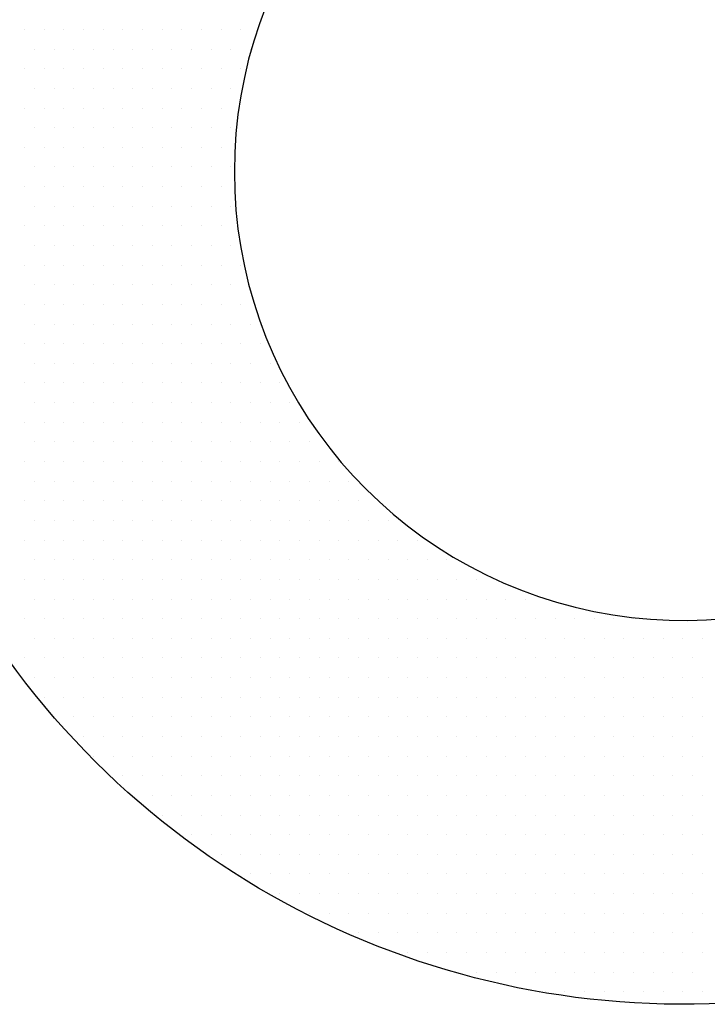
# Model space of a CAD drawing. Extents: x 4 to 74.2, y -80.9 to 9.5.
# Tile 26 of 50: x 20.484 to 20.714, y -14.999 to -14.67. Entities that reach past the tile are written whole.
import ezdxf

# ---------------------------------------------------------------- set-up
doc = ezdxf.new("R2010")
doc.units = 0
doc.header["$LTSCALE"] = 1.87
doc.header["$MEASUREMENT"] = 0
doc.layers.get('0').update_dxf_attribs({"linetype": 'CONTINUOUS'})
doc.layers.add('UNIT', color=7, linetype='CONTINUOUS')

# ---------------------------------------------------------------- blocks, each defined once
blk = doc.blocks.new('*X1')
at = {"color": 0}
for p, q in [((7.95937, 1.14375), (7.95937, 1.14375)), ((7.96875, 1.14375), (7.96875, 1.14375)), ((7.97813, 1.14375), (7.97813, 1.14375)), ((7.9875, 1.14375), (7.9875, 1.14375)), ((7.99688, 1.14375), (7.99688, 1.14375)), ((8.00625, 1.14375), (8.00625, 1.14375)), ((8.01562, 1.14375), (8.01562, 1.14375)), ((8.025, 1.14375), (8.025, 1.14375)), ((8.03438, 1.14375), (8.03438, 1.14375)), ((8.04375, 1.14375), (8.04375, 1.14375)), ((8.05312, 1.14375), (8.05312, 1.14375)), ((8.0625, 1.14375), (8.0625, 1.14375)), ((7.96406, 1.13437), (7.96406, 1.13437)), ((7.97344, 1.13437), (7.97344, 1.13437)), ((7.98281, 1.13437), (7.98281, 1.13437)), ((7.99219, 1.13437), (7.99219, 1.13437)), ((8.00156, 1.13437), (8.00156, 1.13437)), ((8.01094, 1.13437), (8.01094, 1.13437)), ((8.02031, 1.13437), (8.02031, 1.13437)), ((8.02969, 1.13437), (8.02969, 1.13437)), ((8.03906, 1.13437), (8.03906, 1.13437)), ((8.04844, 1.13437), (8.04844, 1.13437)), ((8.05781, 1.13437), (8.05781, 1.13437)), ((8.06719, 1.13437), (8.06719, 1.13437)), ((7.95937, 1.125), (7.95937, 1.125)), ((7.96875, 1.125), (7.96875, 1.125)), ((7.97813, 1.125), (7.97813, 1.125)), ((7.9875, 1.125), (7.9875, 1.125)), ((7.99688, 1.125), (7.99688, 1.125)), ((8.00625, 1.125), (8.00625, 1.125)), ((8.01562, 1.125), (8.01562, 1.125)), ((8.025, 1.125), (8.025, 1.125)), ((8.03438, 1.125), (8.03438, 1.125)), ((8.04375, 1.125), (8.04375, 1.125)), ((8.05312, 1.125), (8.05312, 1.125)), ((8.0625, 1.125), (8.0625, 1.125)), ((7.96406, 1.11562), (7.96406, 1.11562)), ((7.97344, 1.11562), (7.97344, 1.11562)), ((7.98281, 1.11562), (7.98281, 1.11562)), ((7.99219, 1.11562), (7.99219, 1.11562)), ((8.00156, 1.11562), (8.00156, 1.11562)), ((8.01094, 1.11562), (8.01094, 1.11562)), ((8.02031, 1.11562), (8.02031, 1.11562)), ((8.02969, 1.11562), (8.02969, 1.11562)), ((8.03906, 1.11562), (8.03906, 1.11562)), ((8.04844, 1.11562), (8.04844, 1.11562)), ((8.05781, 1.11562), (8.05781, 1.11562)), ((7.95937, 1.10625), (7.95937, 1.10625)), ((7.96875, 1.10625), (7.96875, 1.10625)), ((7.97813, 1.10625), (7.97813, 1.10625)), ((7.9875, 1.10625), (7.9875, 1.10625)), ((7.99688, 1.10625), (7.99688, 1.10625)), ((8.00625, 1.10625), (8.00625, 1.10625)), ((8.01562, 1.10625), (8.01562, 1.10625)), ((8.025, 1.10625), (8.025, 1.10625)), ((8.03438, 1.10625), (8.03438, 1.10625)), ((8.04375, 1.10625), (8.04375, 1.10625)), ((8.05312, 1.10625), (8.05312, 1.10625)), ((7.96406, 1.09688), (7.96406, 1.09688)), ((7.97344, 1.09688), (7.97344, 1.09688)), ((7.98281, 1.09688), (7.98281, 1.09688)), ((7.99219, 1.09688), (7.99219, 1.09688)), ((8.00156, 1.09688), (8.00156, 1.09688)), ((8.01094, 1.09688), (8.01094, 1.09688)), ((8.02031, 1.09688), (8.02031, 1.09688)), ((8.02969, 1.09688), (8.02969, 1.09688)), ((8.03906, 1.09688), (8.03906, 1.09688)), ((8.04844, 1.09688), (8.04844, 1.09688)), ((8.05781, 1.09688), (8.05781, 1.09688)), ((7.95937, 1.0875), (7.95937, 1.0875)), ((7.96875, 1.0875), (7.96875, 1.0875)), ((7.97813, 1.0875), (7.97813, 1.0875)), ((7.9875, 1.0875), (7.9875, 1.0875)), ((7.99688, 1.0875), (7.99688, 1.0875)), ((8.00625, 1.0875), (8.00625, 1.0875)), ((8.01562, 1.0875), (8.01562, 1.0875)), ((8.025, 1.0875), (8.025, 1.0875)), ((8.03438, 1.0875), (8.03438, 1.0875)), ((8.04375, 1.0875), (8.04375, 1.0875)), ((8.05312, 1.0875), (8.05312, 1.0875)), ((7.96406, 1.07812), (7.96406, 1.07812)), ((7.97344, 1.07812), (7.97344, 1.07812)), ((7.98281, 1.07812), (7.98281, 1.07812)), ((7.99219, 1.07812), (7.99219, 1.07812)), ((8.00156, 1.07812), (8.00156, 1.07812)), ((8.01094, 1.07812), (8.01094, 1.07812)), ((8.02031, 1.07812), (8.02031, 1.07812)), ((8.02969, 1.07812), (8.02969, 1.07812)), ((8.03906, 1.07812), (8.03906, 1.07812)), ((8.04844, 1.07812), (8.04844, 1.07812)), ((8.05781, 1.07812), (8.05781, 1.07812)), ((7.95937, 1.06875), (7.95937, 1.06875)), ((7.96875, 1.06875), (7.96875, 1.06875)), ((7.97813, 1.06875), (7.97813, 1.06875)), ((7.9875, 1.06875), (7.9875, 1.06875)), ((7.99688, 1.06875), (7.99688, 1.06875)), ((8.00625, 1.06875), (8.00625, 1.06875)), ((8.01562, 1.06875), (8.01562, 1.06875)), ((8.025, 1.06875), (8.025, 1.06875)), ((8.03438, 1.06875), (8.03438, 1.06875)), ((8.04375, 1.06875), (8.04375, 1.06875)), ((8.05312, 1.06875), (8.05312, 1.06875)), ((7.96406, 1.05937), (7.96406, 1.05937)), ((7.97344, 1.05937), (7.97344, 1.05937)), ((7.98281, 1.05937), (7.98281, 1.05937)), ((7.99219, 1.05937), (7.99219, 1.05937)), ((8.00156, 1.05937), (8.00156, 1.05937)), ((8.01094, 1.05937), (8.01094, 1.05937)), ((8.02031, 1.05937), (8.02031, 1.05937)), ((8.02969, 1.05937), (8.02969, 1.05937)), ((8.03906, 1.05937), (8.03906, 1.05937)), ((8.04844, 1.05937), (8.04844, 1.05937)), ((8.05781, 1.05937), (8.05781, 1.05937)), ((7.95937, 1.05), (7.95937, 1.05)), ((7.96875, 1.05), (7.96875, 1.05)), ((7.97813, 1.05), (7.97813, 1.05)), ((7.9875, 1.05), (7.9875, 1.05)), ((7.99688, 1.05), (7.99688, 1.05)), ((8.00625, 1.05), (8.00625, 1.05)), ((8.01562, 1.05), (8.01562, 1.05)), ((8.025, 1.05), (8.025, 1.05)), ((8.03438, 1.05), (8.03438, 1.05)), ((8.04375, 1.05), (8.04375, 1.05)), ((8.05312, 1.05), (8.05312, 1.05)), ((7.96406, 1.04062), (7.96406, 1.04062)), ((7.97344, 1.04062), (7.97344, 1.04062)), ((7.98281, 1.04062), (7.98281, 1.04062)), ((7.99219, 1.04062), (7.99219, 1.04062)), ((8.00156, 1.04062), (8.00156, 1.04062)), ((8.01094, 1.04062), (8.01094, 1.04062)), ((8.02031, 1.04062), (8.02031, 1.04062)), ((8.02969, 1.04062), (8.02969, 1.04062)), ((8.03906, 1.04062), (8.03906, 1.04062)), ((8.04844, 1.04062), (8.04844, 1.04062)), ((8.05781, 1.04062), (8.05781, 1.04062)), ((7.95937, 1.03125), (7.95937, 1.03125)), ((7.96875, 1.03125), (7.96875, 1.03125)), ((7.97813, 1.03125), (7.97813, 1.03125)), ((7.9875, 1.03125), (7.9875, 1.03125)), ((7.99688, 1.03125), (7.99688, 1.03125)), ((8.00625, 1.03125), (8.00625, 1.03125)), ((8.01562, 1.03125), (8.01562, 1.03125)), ((8.025, 1.03125), (8.025, 1.03125)), ((8.03438, 1.03125), (8.03438, 1.03125)), ((8.04375, 1.03125), (8.04375, 1.03125)), ((8.05312, 1.03125), (8.05312, 1.03125)), ((8.0625, 1.03125), (8.0625, 1.03125)), ((7.96406, 1.02187), (7.96406, 1.02187)), ((7.97344, 1.02187), (7.97344, 1.02187)), ((7.98281, 1.02187), (7.98281, 1.02187)), ((7.99219, 1.02187), (7.99219, 1.02187)), ((8.00156, 1.02187), (8.00156, 1.02187)), ((8.01094, 1.02187), (8.01094, 1.02187)), ((8.02031, 1.02187), (8.02031, 1.02187)), ((8.02969, 1.02187), (8.02969, 1.02187)), ((8.03906, 1.02187), (8.03906, 1.02187)), ((8.04844, 1.02187), (8.04844, 1.02187)), ((8.05781, 1.02187), (8.05781, 1.02187)), ((7.95937, 1.0125), (7.95937, 1.0125)), ((7.96875, 1.0125), (7.96875, 1.0125)), ((7.97813, 1.0125), (7.97813, 1.0125)), ((7.9875, 1.0125), (7.9875, 1.0125)), ((7.99688, 1.0125), (7.99688, 1.0125)), ((8.00625, 1.0125), (8.00625, 1.0125)), ((8.01562, 1.0125), (8.01562, 1.0125)), ((8.025, 1.0125), (8.025, 1.0125)), ((8.03438, 1.0125), (8.03438, 1.0125)), ((8.04375, 1.0125), (8.04375, 1.0125)), ((8.05312, 1.0125), (8.05312, 1.0125)), ((8.0625, 1.0125), (8.0625, 1.0125)), ((7.96406, 1.00313), (7.96406, 1.00313)), ((7.97344, 1.00313), (7.97344, 1.00313)), ((7.98281, 1.00313), (7.98281, 1.00313)), ((7.99219, 1.00313), (7.99219, 1.00313)), ((8.00156, 1.00313), (8.00156, 1.00313)), ((8.01094, 1.00313), (8.01094, 1.00313)), ((8.02031, 1.00313), (8.02031, 1.00313)), ((8.02969, 1.00313), (8.02969, 1.00313)), ((8.03906, 1.00313), (8.03906, 1.00313)), ((8.04844, 1.00313), (8.04844, 1.00313)), ((8.05781, 1.00313), (8.05781, 1.00313)), ((8.06719, 1.00313), (8.06719, 1.00313)), ((7.95937, 0.99375), (7.95937, 0.99375)), ((7.96875, 0.99375), (7.96875, 0.99375)), ((7.97813, 0.99375), (7.97813, 0.99375)), ((7.9875, 0.99375), (7.9875, 0.99375)), ((7.99688, 0.99375), (7.99688, 0.99375)), ((8.00625, 0.99375), (8.00625, 0.99375)), ((8.01562, 0.99375), (8.01562, 0.99375)), ((8.025, 0.99375), (8.025, 0.99375)), ((8.03438, 0.99375), (8.03438, 0.99375)), ((8.04375, 0.99375), (8.04375, 0.99375)), ((8.05312, 0.99375), (8.05312, 0.99375)), ((8.0625, 0.99375), (8.0625, 0.99375)), ((8.07188, 0.99375), (8.07188, 0.99375)), ((7.96406, 0.98438), (7.96406, 0.98438)), ((7.97344, 0.98438), (7.97344, 0.98438)), ((7.98281, 0.98438), (7.98281, 0.98438)), ((7.99219, 0.98438), (7.99219, 0.98438)), ((8.00156, 0.98438), (8.00156, 0.98438)), ((8.01094, 0.98438), (8.01094, 0.98438)), ((8.02031, 0.98438), (8.02031, 0.98438)), ((8.02969, 0.98438), (8.02969, 0.98438)), ((8.03906, 0.98438), (8.03906, 0.98438)), ((8.04844, 0.98438), (8.04844, 0.98438)), ((8.05781, 0.98438), (8.05781, 0.98438)), ((8.06719, 0.98438), (8.06719, 0.98438)), ((8.07656, 0.98438), (8.07656, 0.98438)), ((7.95937, 0.975), (7.95937, 0.975)), ((7.96875, 0.975), (7.96875, 0.975)), ((7.97813, 0.975), (7.97813, 0.975)), ((7.9875, 0.975), (7.9875, 0.975)), ((7.99688, 0.975), (7.99688, 0.975)), ((8.00625, 0.975), (8.00625, 0.975)), ((8.01562, 0.975), (8.01562, 0.975)), ((8.025, 0.975), (8.025, 0.975)), ((8.03438, 0.975), (8.03438, 0.975)), ((8.04375, 0.975), (8.04375, 0.975)), ((8.05312, 0.975), (8.05312, 0.975)), ((8.0625, 0.975), (8.0625, 0.975)), ((8.07188, 0.975), (8.07188, 0.975)), ((8.08125, 0.975), (8.08125, 0.975)), ((7.96406, 0.96562), (7.96406, 0.96562)), ((7.97344, 0.96562), (7.97344, 0.96562)), ((7.98281, 0.96562), (7.98281, 0.96562)), ((7.99219, 0.96562), (7.99219, 0.96562)), ((8.00156, 0.96562), (8.00156, 0.96562)), ((8.01094, 0.96562), (8.01094, 0.96562)), ((8.02031, 0.96562), (8.02031, 0.96562)), ((8.02969, 0.96562), (8.02969, 0.96562)), ((8.03906, 0.96562), (8.03906, 0.96562)), ((8.04844, 0.96562), (8.04844, 0.96562)), ((8.05781, 0.96562), (8.05781, 0.96562)), ((8.06719, 0.96562), (8.06719, 0.96562)), ((8.07656, 0.96562), (8.07656, 0.96562)), ((8.08594, 0.96562), (8.08594, 0.96562)), ((7.95937, 0.95625), (7.95937, 0.95625)), ((7.96875, 0.95625), (7.96875, 0.95625)), ((7.97813, 0.95625), (7.97813, 0.95625)), ((7.9875, 0.95625), (7.9875, 0.95625)), ((7.99688, 0.95625), (7.99688, 0.95625)), ((8.00625, 0.95625), (8.00625, 0.95625)), ((8.01562, 0.95625), (8.01562, 0.95625)), ((8.025, 0.95625), (8.025, 0.95625)), ((8.03438, 0.95625), (8.03438, 0.95625)), ((8.04375, 0.95625), (8.04375, 0.95625)), ((8.05312, 0.95625), (8.05312, 0.95625)), ((8.0625, 0.95625), (8.0625, 0.95625)), ((8.07188, 0.95625), (8.07188, 0.95625)), ((8.08125, 0.95625), (8.08125, 0.95625)), ((8.09062, 0.95625), (8.09062, 0.95625)), ((7.96406, 0.94688), (7.96406, 0.94688)), ((7.97344, 0.94688), (7.97344, 0.94688)), ((7.98281, 0.94688), (7.98281, 0.94688)), ((7.99219, 0.94688), (7.99219, 0.94688)), ((8.00156, 0.94688), (8.00156, 0.94688)), ((8.01094, 0.94688), (8.01094, 0.94688)), ((8.02031, 0.94688), (8.02031, 0.94688)), ((8.02969, 0.94688), (8.02969, 0.94688)), ((8.03906, 0.94688), (8.03906, 0.94688)), ((8.04844, 0.94688), (8.04844, 0.94688)), ((8.05781, 0.94688), (8.05781, 0.94688)), ((8.06719, 0.94688), (8.06719, 0.94688)), ((8.07656, 0.94688), (8.07656, 0.94688)), ((8.08594, 0.94688), (8.08594, 0.94688)), ((8.09531, 0.94688), (8.09531, 0.94688)), ((7.95937, 0.9375), (7.95937, 0.9375)), ((7.96875, 0.9375), (7.96875, 0.9375)), ((7.97813, 0.9375), (7.97813, 0.9375)), ((7.9875, 0.9375), (7.9875, 0.9375)), ((7.99688, 0.9375), (7.99688, 0.9375)), ((8.00625, 0.9375), (8.00625, 0.9375)), ((8.01562, 0.9375), (8.01562, 0.9375)), ((8.025, 0.9375), (8.025, 0.9375)), ((8.03438, 0.9375), (8.03438, 0.9375)), ((8.04375, 0.9375), (8.04375, 0.9375)), ((8.05312, 0.9375), (8.05312, 0.9375)), ((8.0625, 0.9375), (8.0625, 0.9375)), ((8.07188, 0.9375), (8.07188, 0.9375)), ((8.08125, 0.9375), (8.08125, 0.9375)), ((8.09062, 0.9375), (8.09062, 0.9375)), ((8.1, 0.9375), (8.1, 0.9375)), ((8.10938, 0.9375), (8.10938, 0.9375)), ((7.96406, 0.92812), (7.96406, 0.92812)), ((7.97344, 0.92812), (7.97344, 0.92812)), ((7.98281, 0.92812), (7.98281, 0.92812)), ((7.99219, 0.92812), (7.99219, 0.92812)), ((8.00156, 0.92812), (8.00156, 0.92812)), ((8.01094, 0.92812), (8.01094, 0.92812)), ((8.02031, 0.92812), (8.02031, 0.92812)), ((8.02969, 0.92812), (8.02969, 0.92812)), ((8.03906, 0.92812), (8.03906, 0.92812)), ((8.04844, 0.92812), (8.04844, 0.92812)), ((8.05781, 0.92812), (8.05781, 0.92812)), ((8.06719, 0.92812), (8.06719, 0.92812)), ((8.07656, 0.92812), (8.07656, 0.92812)), ((8.08594, 0.92812), (8.08594, 0.92812)), ((8.09531, 0.92812), (8.09531, 0.92812)), ((8.10469, 0.92812), (8.10469, 0.92812)), ((8.11406, 0.92812), (8.11406, 0.92812)), ((7.95937, 0.91875), (7.95937, 0.91875)), ((7.96875, 0.91875), (7.96875, 0.91875)), ((7.97813, 0.91875), (7.97813, 0.91875)), ((7.9875, 0.91875), (7.9875, 0.91875)), ((7.99688, 0.91875), (7.99688, 0.91875)), ((8.00625, 0.91875), (8.00625, 0.91875)), ((8.01562, 0.91875), (8.01562, 0.91875)), ((8.025, 0.91875), (8.025, 0.91875)), ((8.03438, 0.91875), (8.03438, 0.91875)), ((8.04375, 0.91875), (8.04375, 0.91875)), ((8.05312, 0.91875), (8.05312, 0.91875)), ((8.0625, 0.91875), (8.0625, 0.91875)), ((8.07188, 0.91875), (8.07188, 0.91875)), ((8.08125, 0.91875), (8.08125, 0.91875)), ((8.09062, 0.91875), (8.09062, 0.91875)), ((8.1, 0.91875), (8.1, 0.91875)), ((8.10938, 0.91875), (8.10938, 0.91875)), ((8.11875, 0.91875), (8.11875, 0.91875)), ((7.96406, 0.90938), (7.96406, 0.90938)), ((7.97344, 0.90938), (7.97344, 0.90938)), ((7.98281, 0.90938), (7.98281, 0.90938)), ((7.99219, 0.90938), (7.99219, 0.90938)), ((8.00156, 0.90938), (8.00156, 0.90938)), ((8.01094, 0.90938), (8.01094, 0.90938)), ((8.02031, 0.90938), (8.02031, 0.90938)), ((8.02969, 0.90938), (8.02969, 0.90938)), ((8.03906, 0.90938), (8.03906, 0.90938)), ((8.04844, 0.90938), (8.04844, 0.90938)), ((8.05781, 0.90938), (8.05781, 0.90938)), ((8.06719, 0.90938), (8.06719, 0.90938)), ((8.07656, 0.90938), (8.07656, 0.90938)), ((8.08594, 0.90938), (8.08594, 0.90938)), ((8.09531, 0.90938), (8.09531, 0.90938)), ((8.10469, 0.90938), (8.10469, 0.90938)), ((8.11406, 0.90938), (8.11406, 0.90938)), ((8.12344, 0.90938), (8.12344, 0.90938)), ((8.13281, 0.90938), (8.13281, 0.90938)), ((7.95937, 0.9), (7.95937, 0.9)), ((7.96875, 0.9), (7.96875, 0.9)), ((7.97813, 0.9), (7.97813, 0.9)), ((7.9875, 0.9), (7.9875, 0.9)), ((7.99688, 0.9), (7.99688, 0.9)), ((8.00625, 0.9), (8.00625, 0.9)), ((8.01562, 0.9), (8.01562, 0.9)), ((8.025, 0.9), (8.025, 0.9)), ((8.03438, 0.9), (8.03438, 0.9)), ((8.04375, 0.9), (8.04375, 0.9)), ((8.05312, 0.9), (8.05312, 0.9)), ((8.0625, 0.9), (8.0625, 0.9)), ((8.07188, 0.9), (8.07188, 0.9)), ((8.08125, 0.9), (8.08125, 0.9)), ((8.09062, 0.9), (8.09062, 0.9)), ((8.1, 0.9), (8.1, 0.9)), ((8.10938, 0.9), (8.10938, 0.9)), ((8.11875, 0.9), (8.11875, 0.9)), ((8.12813, 0.9), (8.12813, 0.9)), ((8.1375, 0.9), (8.1375, 0.9)), ((8.14688, 0.9), (8.14688, 0.9)), ((7.96406, 0.89062), (7.96406, 0.89062)), ((7.97344, 0.89062), (7.97344, 0.89062)), ((7.98281, 0.89062), (7.98281, 0.89062)), ((7.99219, 0.89062), (7.99219, 0.89062)), ((8.00156, 0.89062), (8.00156, 0.89062)), ((8.01094, 0.89062), (8.01094, 0.89062)), ((8.02031, 0.89062), (8.02031, 0.89062)), ((8.02969, 0.89062), (8.02969, 0.89062)), ((8.03906, 0.89062), (8.03906, 0.89062)), ((8.04844, 0.89062), (8.04844, 0.89062)), ((8.05781, 0.89062), (8.05781, 0.89062)), ((8.06719, 0.89062), (8.06719, 0.89062)), ((8.07656, 0.89062), (8.07656, 0.89062)), ((8.08594, 0.89062), (8.08594, 0.89062)), ((8.09531, 0.89062), (8.09531, 0.89062)), ((8.10469, 0.89062), (8.10469, 0.89062)), ((8.11406, 0.89062), (8.11406, 0.89062)), ((8.12344, 0.89062), (8.12344, 0.89062)), ((8.13281, 0.89062), (8.13281, 0.89062)), ((8.14219, 0.89062), (8.14219, 0.89062)), ((8.15156, 0.89062), (8.15156, 0.89062)), ((8.16094, 0.89062), (8.16094, 0.89062)), ((7.95937, 0.88125), (7.95937, 0.88125)), ((7.96875, 0.88125), (7.96875, 0.88125)), ((7.97813, 0.88125), (7.97813, 0.88125)), ((7.9875, 0.88125), (7.9875, 0.88125)), ((7.99688, 0.88125), (7.99688, 0.88125)), ((8.00625, 0.88125), (8.00625, 0.88125)), ((8.01562, 0.88125), (8.01562, 0.88125)), ((8.025, 0.88125), (8.025, 0.88125)), ((8.03438, 0.88125), (8.03438, 0.88125)), ((8.04375, 0.88125), (8.04375, 0.88125)), ((8.05312, 0.88125), (8.05312, 0.88125)), ((8.0625, 0.88125), (8.0625, 0.88125)), ((8.07188, 0.88125), (8.07188, 0.88125)), ((8.08125, 0.88125), (8.08125, 0.88125)), ((8.09062, 0.88125), (8.09062, 0.88125)), ((8.1, 0.88125), (8.1, 0.88125)), ((8.10938, 0.88125), (8.10938, 0.88125)), ((8.11875, 0.88125), (8.11875, 0.88125)), ((8.12813, 0.88125), (8.12813, 0.88125)), ((8.1375, 0.88125), (8.1375, 0.88125)), ((8.14688, 0.88125), (8.14688, 0.88125)), ((8.15625, 0.88125), (8.15625, 0.88125)), ((8.16562, 0.88125), (8.16562, 0.88125)), ((8.175, 0.88125), (8.175, 0.88125)), ((7.96406, 0.87187), (7.96406, 0.87187)), ((7.97344, 0.87187), (7.97344, 0.87187)), ((7.98281, 0.87187), (7.98281, 0.87187)), ((7.99219, 0.87187), (7.99219, 0.87187)), ((8.00156, 0.87187), (8.00156, 0.87187)), ((8.01094, 0.87187), (8.01094, 0.87187)), ((8.02031, 0.87187), (8.02031, 0.87187)), ((8.02969, 0.87187), (8.02969, 0.87187)), ((8.03906, 0.87187), (8.03906, 0.87187)), ((8.04844, 0.87187), (8.04844, 0.87187)), ((8.05781, 0.87187), (8.05781, 0.87187)), ((8.06719, 0.87187), (8.06719, 0.87187)), ((8.07656, 0.87187), (8.07656, 0.87187)), ((8.08594, 0.87187), (8.08594, 0.87187)), ((8.09531, 0.87187), (8.09531, 0.87187)), ((8.10469, 0.87187), (8.10469, 0.87187)), ((8.11406, 0.87187), (8.11406, 0.87187)), ((8.12344, 0.87187), (8.12344, 0.87187)), ((8.13281, 0.87187), (8.13281, 0.87187)), ((8.14219, 0.87187), (8.14219, 0.87187)), ((8.15156, 0.87187), (8.15156, 0.87187)), ((8.16094, 0.87187), (8.16094, 0.87187)), ((8.17031, 0.87187), (8.17031, 0.87187)), ((8.17969, 0.87187), (8.17969, 0.87187)), ((8.18906, 0.87187), (8.18906, 0.87187)), ((8.19844, 0.87187), (8.19844, 0.87187)), ((8.20781, 0.87187), (8.20781, 0.87187)), ((7.95937, 0.8625), (7.95937, 0.8625)), ((7.96875, 0.8625), (7.96875, 0.8625)), ((7.97813, 0.8625), (7.97813, 0.8625)), ((7.9875, 0.8625), (7.9875, 0.8625)), ((7.99688, 0.8625), (7.99688, 0.8625)), ((8.00625, 0.8625), (8.00625, 0.8625)), ((8.01562, 0.8625), (8.01562, 0.8625)), ((8.025, 0.8625), (8.025, 0.8625)), ((8.03438, 0.8625), (8.03438, 0.8625)), ((8.04375, 0.8625), (8.04375, 0.8625)), ((8.05312, 0.8625), (8.05312, 0.8625)), ((8.0625, 0.8625), (8.0625, 0.8625)), ((8.07188, 0.8625), (8.07188, 0.8625)), ((8.08125, 0.8625), (8.08125, 0.8625)), ((8.09062, 0.8625), (8.09062, 0.8625)), ((8.1, 0.8625), (8.1, 0.8625)), ((8.10938, 0.8625), (8.10938, 0.8625)), ((8.11875, 0.8625), (8.11875, 0.8625)), ((8.12813, 0.8625), (8.12813, 0.8625)), ((8.1375, 0.8625), (8.1375, 0.8625)), ((8.14688, 0.8625), (8.14688, 0.8625)), ((8.15625, 0.8625), (8.15625, 0.8625)), ((8.16562, 0.8625), (8.16562, 0.8625)), ((8.175, 0.8625), (8.175, 0.8625)), ((8.18437, 0.8625), (8.18437, 0.8625)), ((8.19375, 0.8625), (8.19375, 0.8625)), ((8.20312, 0.8625), (8.20312, 0.8625)), ((8.2125, 0.8625), (8.2125, 0.8625)), ((8.22188, 0.8625), (8.22188, 0.8625)), ((8.23125, 0.8625), (8.23125, 0.8625)), ((8.24063, 0.8625), (8.24063, 0.8625)), ((8.25, 0.8625), (8.25, 0.8625)), ((7.96406, 0.85313), (7.96406, 0.85313)), ((7.97344, 0.85313), (7.97344, 0.85313)), ((7.98281, 0.85313), (7.98281, 0.85313)), ((7.99219, 0.85313), (7.99219, 0.85313)), ((8.00156, 0.85313), (8.00156, 0.85313)), ((8.01094, 0.85313), (8.01094, 0.85313)), ((8.02031, 0.85313), (8.02031, 0.85313)), ((8.02969, 0.85313), (8.02969, 0.85313)), ((8.03906, 0.85313), (8.03906, 0.85313)), ((8.04844, 0.85313), (8.04844, 0.85313)), ((8.05781, 0.85313), (8.05781, 0.85313)), ((8.06719, 0.85313), (8.06719, 0.85313)), ((8.07656, 0.85313), (8.07656, 0.85313)), ((8.08594, 0.85313), (8.08594, 0.85313)), ((8.09531, 0.85313), (8.09531, 0.85313)), ((8.10469, 0.85313), (8.10469, 0.85313)), ((8.11406, 0.85313), (8.11406, 0.85313)), ((8.12344, 0.85313), (8.12344, 0.85313)), ((8.13281, 0.85313), (8.13281, 0.85313)), ((8.14219, 0.85313), (8.14219, 0.85313)), ((8.15156, 0.85313), (8.15156, 0.85313)), ((8.16094, 0.85313), (8.16094, 0.85313)), ((8.17031, 0.85313), (8.17031, 0.85313)), ((8.17969, 0.85313), (8.17969, 0.85313)), ((8.18906, 0.85313), (8.18906, 0.85313)), ((8.19844, 0.85313), (8.19844, 0.85313)), ((8.20781, 0.85313), (8.20781, 0.85313)), ((8.21719, 0.85313), (8.21719, 0.85313)), ((8.22656, 0.85313), (8.22656, 0.85313)), ((8.23594, 0.85313), (8.23594, 0.85313)), ((8.24531, 0.85313), (8.24531, 0.85313)), ((8.25469, 0.85313), (8.25469, 0.85313)), ((8.26406, 0.85313), (8.26406, 0.85313)), ((8.27344, 0.85313), (8.27344, 0.85313)), ((8.28281, 0.85313), (8.28281, 0.85313)), ((7.95937, 0.84375), (7.95937, 0.84375)), ((7.96875, 0.84375), (7.96875, 0.84375)), ((7.97813, 0.84375), (7.97813, 0.84375)), ((7.9875, 0.84375), (7.9875, 0.84375)), ((7.99688, 0.84375), (7.99688, 0.84375)), ((8.00625, 0.84375), (8.00625, 0.84375)), ((8.01562, 0.84375), (8.01562, 0.84375)), ((8.025, 0.84375), (8.025, 0.84375)), ((8.03438, 0.84375), (8.03438, 0.84375)), ((8.04375, 0.84375), (8.04375, 0.84375)), ((8.05312, 0.84375), (8.05312, 0.84375)), ((8.0625, 0.84375), (8.0625, 0.84375)), ((8.07188, 0.84375), (8.07188, 0.84375)), ((8.08125, 0.84375), (8.08125, 0.84375)), ((8.09062, 0.84375), (8.09062, 0.84375)), ((8.1, 0.84375), (8.1, 0.84375)), ((8.10938, 0.84375), (8.10938, 0.84375)), ((8.11875, 0.84375), (8.11875, 0.84375)), ((8.12813, 0.84375), (8.12813, 0.84375)), ((8.1375, 0.84375), (8.1375, 0.84375)), ((8.14688, 0.84375), (8.14688, 0.84375)), ((8.15625, 0.84375), (8.15625, 0.84375)), ((8.16562, 0.84375), (8.16562, 0.84375)), ((8.175, 0.84375), (8.175, 0.84375)), ((8.18437, 0.84375), (8.18437, 0.84375)), ((8.19375, 0.84375), (8.19375, 0.84375)), ((8.20312, 0.84375), (8.20312, 0.84375)), ((8.2125, 0.84375), (8.2125, 0.84375)), ((8.22188, 0.84375), (8.22188, 0.84375)), ((8.23125, 0.84375), (8.23125, 0.84375)), ((8.24063, 0.84375), (8.24063, 0.84375)), ((8.25, 0.84375), (8.25, 0.84375)), ((8.25938, 0.84375), (8.25938, 0.84375)), ((8.26875, 0.84375), (8.26875, 0.84375)), ((8.27813, 0.84375), (8.27813, 0.84375)), ((7.96406, 0.83437), (7.96406, 0.83437)), ((7.97344, 0.83437), (7.97344, 0.83437)), ((7.98281, 0.83437), (7.98281, 0.83437)), ((7.99219, 0.83437), (7.99219, 0.83437)), ((8.00156, 0.83437), (8.00156, 0.83437)), ((8.01094, 0.83437), (8.01094, 0.83437)), ((8.02031, 0.83437), (8.02031, 0.83437)), ((8.02969, 0.83437), (8.02969, 0.83437)), ((8.03906, 0.83437), (8.03906, 0.83437)), ((8.04844, 0.83437), (8.04844, 0.83437)), ((8.05781, 0.83437), (8.05781, 0.83437)), ((8.06719, 0.83437), (8.06719, 0.83437)), ((8.07656, 0.83437), (8.07656, 0.83437)), ((8.08594, 0.83437), (8.08594, 0.83437)), ((8.09531, 0.83437), (8.09531, 0.83437)), ((8.10469, 0.83437), (8.10469, 0.83437)), ((8.11406, 0.83437), (8.11406, 0.83437)), ((8.12344, 0.83437), (8.12344, 0.83437)), ((8.13281, 0.83437), (8.13281, 0.83437)), ((8.14219, 0.83437), (8.14219, 0.83437)), ((8.15156, 0.83437), (8.15156, 0.83437)), ((8.16094, 0.83437), (8.16094, 0.83437)), ((8.17031, 0.83437), (8.17031, 0.83437)), ((8.17969, 0.83437), (8.17969, 0.83437)), ((8.18906, 0.83437), (8.18906, 0.83437)), ((8.19844, 0.83437), (8.19844, 0.83437)), ((8.20781, 0.83437), (8.20781, 0.83437)), ((8.21719, 0.83437), (8.21719, 0.83437)), ((8.22656, 0.83437), (8.22656, 0.83437)), ((8.23594, 0.83437), (8.23594, 0.83437)), ((8.24531, 0.83437), (8.24531, 0.83437)), ((8.25469, 0.83437), (8.25469, 0.83437)), ((8.26406, 0.83437), (8.26406, 0.83437)), ((8.27344, 0.83437), (8.27344, 0.83437)), ((8.28281, 0.83437), (8.28281, 0.83437)), ((7.96875, 0.825), (7.96875, 0.825)), ((7.97813, 0.825), (7.97813, 0.825)), ((7.9875, 0.825), (7.9875, 0.825)), ((7.99688, 0.825), (7.99688, 0.825)), ((8.00625, 0.825), (8.00625, 0.825)), ((8.01562, 0.825), (8.01562, 0.825)), ((8.025, 0.825), (8.025, 0.825)), ((8.03438, 0.825), (8.03438, 0.825)), ((8.04375, 0.825), (8.04375, 0.825)), ((8.05312, 0.825), (8.05312, 0.825)), ((8.0625, 0.825), (8.0625, 0.825)), ((8.07188, 0.825), (8.07188, 0.825)), ((8.08125, 0.825), (8.08125, 0.825)), ((8.09062, 0.825), (8.09062, 0.825)), ((8.1, 0.825), (8.1, 0.825)), ((8.10938, 0.825), (8.10938, 0.825)), ((8.11875, 0.825), (8.11875, 0.825)), ((8.12813, 0.825), (8.12813, 0.825)), ((8.1375, 0.825), (8.1375, 0.825)), ((8.14688, 0.825), (8.14688, 0.825)), ((8.15625, 0.825), (8.15625, 0.825)), ((8.16562, 0.825), (8.16562, 0.825)), ((8.175, 0.825), (8.175, 0.825)), ((8.18437, 0.825), (8.18437, 0.825)), ((8.19375, 0.825), (8.19375, 0.825)), ((8.20312, 0.825), (8.20312, 0.825)), ((8.2125, 0.825), (8.2125, 0.825)), ((8.22188, 0.825), (8.22188, 0.825)), ((8.23125, 0.825), (8.23125, 0.825)), ((8.24063, 0.825), (8.24063, 0.825)), ((8.25, 0.825), (8.25, 0.825)), ((8.25938, 0.825), (8.25938, 0.825)), ((8.26875, 0.825), (8.26875, 0.825)), ((8.27813, 0.825), (8.27813, 0.825)), ((7.97344, 0.81563), (7.97344, 0.81563)), ((7.98281, 0.81563), (7.98281, 0.81563)), ((7.99219, 0.81563), (7.99219, 0.81563)), ((8.00156, 0.81563), (8.00156, 0.81563)), ((8.01094, 0.81563), (8.01094, 0.81563)), ((8.02031, 0.81563), (8.02031, 0.81563)), ((8.02969, 0.81563), (8.02969, 0.81563)), ((8.03906, 0.81563), (8.03906, 0.81563)), ((8.04844, 0.81563), (8.04844, 0.81563)), ((8.05781, 0.81563), (8.05781, 0.81563)), ((8.06719, 0.81563), (8.06719, 0.81563)), ((8.07656, 0.81563), (8.07656, 0.81563)), ((8.08594, 0.81563), (8.08594, 0.81563)), ((8.09531, 0.81563), (8.09531, 0.81563)), ((8.10469, 0.81563), (8.10469, 0.81563)), ((8.11406, 0.81563), (8.11406, 0.81563)), ((8.12344, 0.81563), (8.12344, 0.81563)), ((8.13281, 0.81563), (8.13281, 0.81563)), ((8.14219, 0.81563), (8.14219, 0.81563)), ((8.15156, 0.81563), (8.15156, 0.81563)), ((8.16094, 0.81563), (8.16094, 0.81563)), ((8.17031, 0.81563), (8.17031, 0.81563)), ((8.17969, 0.81563), (8.17969, 0.81563)), ((8.18906, 0.81563), (8.18906, 0.81563)), ((8.19844, 0.81563), (8.19844, 0.81563)), ((8.20781, 0.81563), (8.20781, 0.81563)), ((8.21719, 0.81563), (8.21719, 0.81563)), ((8.22656, 0.81563), (8.22656, 0.81563)), ((8.23594, 0.81563), (8.23594, 0.81563)), ((8.24531, 0.81563), (8.24531, 0.81563)), ((8.25469, 0.81563), (8.25469, 0.81563)), ((8.26406, 0.81563), (8.26406, 0.81563)), ((8.27344, 0.81563), (8.27344, 0.81563)), ((8.28281, 0.81563), (8.28281, 0.81563)), ((7.9875, 0.80625), (7.9875, 0.80625)), ((7.99688, 0.80625), (7.99688, 0.80625)), ((8.00625, 0.80625), (8.00625, 0.80625)), ((8.01562, 0.80625), (8.01562, 0.80625)), ((8.025, 0.80625), (8.025, 0.80625)), ((8.03438, 0.80625), (8.03438, 0.80625)), ((8.04375, 0.80625), (8.04375, 0.80625)), ((8.05312, 0.80625), (8.05312, 0.80625)), ((8.0625, 0.80625), (8.0625, 0.80625)), ((8.07188, 0.80625), (8.07188, 0.80625)), ((8.08125, 0.80625), (8.08125, 0.80625)), ((8.09062, 0.80625), (8.09062, 0.80625)), ((8.1, 0.80625), (8.1, 0.80625)), ((8.10938, 0.80625), (8.10938, 0.80625)), ((8.11875, 0.80625), (8.11875, 0.80625)), ((8.12813, 0.80625), (8.12813, 0.80625)), ((8.1375, 0.80625), (8.1375, 0.80625)), ((8.14688, 0.80625), (8.14688, 0.80625)), ((8.15625, 0.80625), (8.15625, 0.80625)), ((8.16562, 0.80625), (8.16562, 0.80625)), ((8.175, 0.80625), (8.175, 0.80625)), ((8.18437, 0.80625), (8.18437, 0.80625)), ((8.19375, 0.80625), (8.19375, 0.80625)), ((8.20312, 0.80625), (8.20312, 0.80625)), ((8.2125, 0.80625), (8.2125, 0.80625)), ((8.22188, 0.80625), (8.22188, 0.80625)), ((8.23125, 0.80625), (8.23125, 0.80625)), ((8.24063, 0.80625), (8.24063, 0.80625)), ((8.25, 0.80625), (8.25, 0.80625)), ((8.25938, 0.80625), (8.25938, 0.80625)), ((8.26875, 0.80625), (8.26875, 0.80625)), ((8.27813, 0.80625), (8.27813, 0.80625)), ((7.99219, 0.79688), (7.99219, 0.79688)), ((8.00156, 0.79688), (8.00156, 0.79688)), ((8.01094, 0.79688), (8.01094, 0.79688)), ((8.02031, 0.79688), (8.02031, 0.79688)), ((8.02969, 0.79688), (8.02969, 0.79688)), ((8.03906, 0.79688), (8.03906, 0.79688)), ((8.04844, 0.79688), (8.04844, 0.79688)), ((8.05781, 0.79688), (8.05781, 0.79688)), ((8.06719, 0.79688), (8.06719, 0.79688)), ((8.07656, 0.79688), (8.07656, 0.79688)), ((8.08594, 0.79688), (8.08594, 0.79688)), ((8.09531, 0.79688), (8.09531, 0.79688)), ((8.10469, 0.79688), (8.10469, 0.79688)), ((8.11406, 0.79688), (8.11406, 0.79688)), ((8.12344, 0.79688), (8.12344, 0.79688)), ((8.13281, 0.79688), (8.13281, 0.79688)), ((8.14219, 0.79688), (8.14219, 0.79688)), ((8.15156, 0.79688), (8.15156, 0.79688)), ((8.16094, 0.79688), (8.16094, 0.79688)), ((8.17031, 0.79688), (8.17031, 0.79688)), ((8.17969, 0.79688), (8.17969, 0.79688)), ((8.18906, 0.79688), (8.18906, 0.79688)), ((8.19844, 0.79688), (8.19844, 0.79688)), ((8.20781, 0.79688), (8.20781, 0.79688)), ((8.21719, 0.79688), (8.21719, 0.79688)), ((8.22656, 0.79688), (8.22656, 0.79688)), ((8.23594, 0.79688), (8.23594, 0.79688)), ((8.24531, 0.79688), (8.24531, 0.79688)), ((8.25469, 0.79688), (8.25469, 0.79688)), ((8.26406, 0.79688), (8.26406, 0.79688)), ((8.27344, 0.79688), (8.27344, 0.79688)), ((8.28281, 0.79688), (8.28281, 0.79688)), ((8.00625, 0.7875), (8.00625, 0.7875)), ((8.01562, 0.7875), (8.01562, 0.7875)), ((8.025, 0.7875), (8.025, 0.7875)), ((8.03438, 0.7875), (8.03438, 0.7875)), ((8.04375, 0.7875), (8.04375, 0.7875)), ((8.05312, 0.7875), (8.05312, 0.7875)), ((8.0625, 0.7875), (8.0625, 0.7875)), ((8.07188, 0.7875), (8.07188, 0.7875)), ((8.08125, 0.7875), (8.08125, 0.7875)), ((8.09062, 0.7875), (8.09062, 0.7875)), ((8.1, 0.7875), (8.1, 0.7875)), ((8.10938, 0.7875), (8.10938, 0.7875)), ((8.11875, 0.7875), (8.11875, 0.7875)), ((8.12813, 0.7875), (8.12813, 0.7875)), ((8.1375, 0.7875), (8.1375, 0.7875)), ((8.14688, 0.7875), (8.14688, 0.7875)), ((8.15625, 0.7875), (8.15625, 0.7875)), ((8.16562, 0.7875), (8.16562, 0.7875)), ((8.175, 0.7875), (8.175, 0.7875)), ((8.18437, 0.7875), (8.18437, 0.7875)), ((8.19375, 0.7875), (8.19375, 0.7875)), ((8.20312, 0.7875), (8.20312, 0.7875)), ((8.2125, 0.7875), (8.2125, 0.7875)), ((8.22188, 0.7875), (8.22188, 0.7875)), ((8.23125, 0.7875), (8.23125, 0.7875)), ((8.24063, 0.7875), (8.24063, 0.7875)), ((8.25, 0.7875), (8.25, 0.7875)), ((8.25938, 0.7875), (8.25938, 0.7875)), ((8.26875, 0.7875), (8.26875, 0.7875)), ((8.27813, 0.7875), (8.27813, 0.7875)), ((8.01094, 0.77812), (8.01094, 0.77812)), ((8.02031, 0.77812), (8.02031, 0.77812)), ((8.02969, 0.77812), (8.02969, 0.77812)), ((8.03906, 0.77812), (8.03906, 0.77812)), ((8.04844, 0.77812), (8.04844, 0.77812)), ((8.05781, 0.77812), (8.05781, 0.77812)), ((8.06719, 0.77812), (8.06719, 0.77812)), ((8.07656, 0.77812), (8.07656, 0.77812)), ((8.08594, 0.77812), (8.08594, 0.77812)), ((8.09531, 0.77812), (8.09531, 0.77812)), ((8.10469, 0.77812), (8.10469, 0.77812)), ((8.11406, 0.77812), (8.11406, 0.77812)), ((8.12344, 0.77812), (8.12344, 0.77812)), ((8.13281, 0.77812), (8.13281, 0.77812)), ((8.14219, 0.77812), (8.14219, 0.77812)), ((8.15156, 0.77812), (8.15156, 0.77812)), ((8.16094, 0.77812), (8.16094, 0.77812)), ((8.17031, 0.77812), (8.17031, 0.77812)), ((8.17969, 0.77812), (8.17969, 0.77812)), ((8.18906, 0.77812), (8.18906, 0.77812)), ((8.19844, 0.77812), (8.19844, 0.77812)), ((8.20781, 0.77812), (8.20781, 0.77812)), ((8.21719, 0.77812), (8.21719, 0.77812)), ((8.22656, 0.77812), (8.22656, 0.77812)), ((8.23594, 0.77812), (8.23594, 0.77812)), ((8.24531, 0.77812), (8.24531, 0.77812)), ((8.25469, 0.77812), (8.25469, 0.77812)), ((8.26406, 0.77812), (8.26406, 0.77812)), ((8.27344, 0.77812), (8.27344, 0.77812)), ((8.28281, 0.77812), (8.28281, 0.77812)), ((8.025, 0.76875), (8.025, 0.76875)), ((8.03438, 0.76875), (8.03438, 0.76875)), ((8.04375, 0.76875), (8.04375, 0.76875)), ((8.05312, 0.76875), (8.05312, 0.76875)), ((8.0625, 0.76875), (8.0625, 0.76875)), ((8.07188, 0.76875), (8.07188, 0.76875)), ((8.08125, 0.76875), (8.08125, 0.76875)), ((8.09062, 0.76875), (8.09062, 0.76875)), ((8.1, 0.76875), (8.1, 0.76875)), ((8.10938, 0.76875), (8.10938, 0.76875)), ((8.11875, 0.76875), (8.11875, 0.76875)), ((8.12813, 0.76875), (8.12813, 0.76875)), ((8.1375, 0.76875), (8.1375, 0.76875)), ((8.14688, 0.76875), (8.14688, 0.76875)), ((8.15625, 0.76875), (8.15625, 0.76875)), ((8.16562, 0.76875), (8.16562, 0.76875)), ((8.175, 0.76875), (8.175, 0.76875)), ((8.18437, 0.76875), (8.18437, 0.76875)), ((8.19375, 0.76875), (8.19375, 0.76875)), ((8.20312, 0.76875), (8.20312, 0.76875)), ((8.2125, 0.76875), (8.2125, 0.76875)), ((8.22188, 0.76875), (8.22188, 0.76875)), ((8.23125, 0.76875), (8.23125, 0.76875)), ((8.24063, 0.76875), (8.24063, 0.76875)), ((8.25, 0.76875), (8.25, 0.76875)), ((8.25938, 0.76875), (8.25938, 0.76875)), ((8.26875, 0.76875), (8.26875, 0.76875)), ((8.27813, 0.76875), (8.27813, 0.76875)), ((8.03906, 0.75938), (8.03906, 0.75938)), ((8.04844, 0.75938), (8.04844, 0.75938)), ((8.05781, 0.75938), (8.05781, 0.75938)), ((8.06719, 0.75938), (8.06719, 0.75938)), ((8.07656, 0.75938), (8.07656, 0.75938)), ((8.08594, 0.75938), (8.08594, 0.75938)), ((8.09531, 0.75938), (8.09531, 0.75938)), ((8.10469, 0.75938), (8.10469, 0.75938)), ((8.11406, 0.75938), (8.11406, 0.75938)), ((8.12344, 0.75938), (8.12344, 0.75938)), ((8.13281, 0.75938), (8.13281, 0.75938)), ((8.14219, 0.75938), (8.14219, 0.75938)), ((8.15156, 0.75938), (8.15156, 0.75938)), ((8.16094, 0.75938), (8.16094, 0.75938)), ((8.17031, 0.75938), (8.17031, 0.75938)), ((8.17969, 0.75938), (8.17969, 0.75938)), ((8.18906, 0.75938), (8.18906, 0.75938)), ((8.19844, 0.75938), (8.19844, 0.75938)), ((8.20781, 0.75938), (8.20781, 0.75938)), ((8.21719, 0.75938), (8.21719, 0.75938)), ((8.22656, 0.75938), (8.22656, 0.75938)), ((8.23594, 0.75938), (8.23594, 0.75938)), ((8.24531, 0.75938), (8.24531, 0.75938)), ((8.25469, 0.75938), (8.25469, 0.75938)), ((8.26406, 0.75938), (8.26406, 0.75938)), ((8.27344, 0.75938), (8.27344, 0.75938)), ((8.28281, 0.75938), (8.28281, 0.75938)), ((8.05312, 0.75), (8.05312, 0.75)), ((8.0625, 0.75), (8.0625, 0.75)), ((8.07188, 0.75), (8.07188, 0.75)), ((8.08125, 0.75), (8.08125, 0.75)), ((8.09062, 0.75), (8.09062, 0.75)), ((8.1, 0.75), (8.1, 0.75)), ((8.10938, 0.75), (8.10938, 0.75)), ((8.11875, 0.75), (8.11875, 0.75)), ((8.12813, 0.75), (8.12813, 0.75)), ((8.1375, 0.75), (8.1375, 0.75)), ((8.14688, 0.75), (8.14688, 0.75)), ((8.15625, 0.75), (8.15625, 0.75)), ((8.16562, 0.75), (8.16562, 0.75)), ((8.175, 0.75), (8.175, 0.75)), ((8.18437, 0.75), (8.18437, 0.75)), ((8.19375, 0.75), (8.19375, 0.75)), ((8.20312, 0.75), (8.20312, 0.75)), ((8.2125, 0.75), (8.2125, 0.75)), ((8.22188, 0.75), (8.22188, 0.75)), ((8.23125, 0.75), (8.23125, 0.75)), ((8.24063, 0.75), (8.24063, 0.75)), ((8.25, 0.75), (8.25, 0.75)), ((8.25938, 0.75), (8.25938, 0.75)), ((8.26875, 0.75), (8.26875, 0.75)), ((8.27813, 0.75), (8.27813, 0.75)), ((8.06719, 0.74062), (8.06719, 0.74062)), ((8.07656, 0.74062), (8.07656, 0.74062)), ((8.08594, 0.74062), (8.08594, 0.74062)), ((8.09531, 0.74062), (8.09531, 0.74062)), ((8.10469, 0.74062), (8.10469, 0.74062)), ((8.11406, 0.74062), (8.11406, 0.74062)), ((8.12344, 0.74062), (8.12344, 0.74062)), ((8.13281, 0.74062), (8.13281, 0.74062)), ((8.14219, 0.74062), (8.14219, 0.74062)), ((8.15156, 0.74062), (8.15156, 0.74062)), ((8.16094, 0.74062), (8.16094, 0.74062)), ((8.17031, 0.74062), (8.17031, 0.74062)), ((8.17969, 0.74062), (8.17969, 0.74062)), ((8.18906, 0.74062), (8.18906, 0.74062)), ((8.19844, 0.74062), (8.19844, 0.74062)), ((8.20781, 0.74062), (8.20781, 0.74062)), ((8.21719, 0.74062), (8.21719, 0.74062)), ((8.22656, 0.74062), (8.22656, 0.74062)), ((8.23594, 0.74062), (8.23594, 0.74062)), ((8.24531, 0.74062), (8.24531, 0.74062)), ((8.25469, 0.74062), (8.25469, 0.74062)), ((8.26406, 0.74062), (8.26406, 0.74062)), ((8.27344, 0.74062), (8.27344, 0.74062)), ((8.28281, 0.74062), (8.28281, 0.74062)), ((8.08125, 0.73125), (8.08125, 0.73125)), ((8.09062, 0.73125), (8.09062, 0.73125)), ((8.1, 0.73125), (8.1, 0.73125)), ((8.10938, 0.73125), (8.10938, 0.73125)), ((8.11875, 0.73125), (8.11875, 0.73125)), ((8.12813, 0.73125), (8.12813, 0.73125)), ((8.1375, 0.73125), (8.1375, 0.73125)), ((8.14688, 0.73125), (8.14688, 0.73125)), ((8.15625, 0.73125), (8.15625, 0.73125)), ((8.16562, 0.73125), (8.16562, 0.73125)), ((8.175, 0.73125), (8.175, 0.73125)), ((8.18437, 0.73125), (8.18437, 0.73125)), ((8.19375, 0.73125), (8.19375, 0.73125)), ((8.20312, 0.73125), (8.20312, 0.73125)), ((8.2125, 0.73125), (8.2125, 0.73125)), ((8.22188, 0.73125), (8.22188, 0.73125)), ((8.23125, 0.73125), (8.23125, 0.73125)), ((8.24063, 0.73125), (8.24063, 0.73125)), ((8.25, 0.73125), (8.25, 0.73125)), ((8.25938, 0.73125), (8.25938, 0.73125)), ((8.26875, 0.73125), (8.26875, 0.73125)), ((8.27813, 0.73125), (8.27813, 0.73125)), ((8.09531, 0.72188), (8.09531, 0.72188)), ((8.10469, 0.72188), (8.10469, 0.72188)), ((8.11406, 0.72188), (8.11406, 0.72188)), ((8.12344, 0.72188), (8.12344, 0.72188)), ((8.13281, 0.72188), (8.13281, 0.72188)), ((8.14219, 0.72188), (8.14219, 0.72188)), ((8.15156, 0.72188), (8.15156, 0.72188)), ((8.16094, 0.72188), (8.16094, 0.72188)), ((8.17031, 0.72188), (8.17031, 0.72188)), ((8.17969, 0.72188), (8.17969, 0.72188)), ((8.18906, 0.72188), (8.18906, 0.72188)), ((8.19844, 0.72188), (8.19844, 0.72188)), ((8.20781, 0.72188), (8.20781, 0.72188)), ((8.21719, 0.72188), (8.21719, 0.72188)), ((8.22656, 0.72188), (8.22656, 0.72188)), ((8.23594, 0.72188), (8.23594, 0.72188)), ((8.24531, 0.72188), (8.24531, 0.72188)), ((8.25469, 0.72188), (8.25469, 0.72188)), ((8.26406, 0.72188), (8.26406, 0.72188)), ((8.27344, 0.72188), (8.27344, 0.72188)), ((8.28281, 0.72188), (8.28281, 0.72188)), ((8.11875, 0.7125), (8.11875, 0.7125)), ((8.12813, 0.7125), (8.12813, 0.7125)), ((8.1375, 0.7125), (8.1375, 0.7125)), ((8.14688, 0.7125), (8.14688, 0.7125)), ((8.15625, 0.7125), (8.15625, 0.7125)), ((8.16562, 0.7125), (8.16562, 0.7125)), ((8.175, 0.7125), (8.175, 0.7125)), ((8.18437, 0.7125), (8.18437, 0.7125)), ((8.19375, 0.7125), (8.19375, 0.7125)), ((8.20312, 0.7125), (8.20312, 0.7125)), ((8.2125, 0.7125), (8.2125, 0.7125)), ((8.22188, 0.7125), (8.22188, 0.7125)), ((8.23125, 0.7125), (8.23125, 0.7125)), ((8.24063, 0.7125), (8.24063, 0.7125)), ((8.25, 0.7125), (8.25, 0.7125)), ((8.25938, 0.7125), (8.25938, 0.7125)), ((8.26875, 0.7125), (8.26875, 0.7125)), ((8.27813, 0.7125), (8.27813, 0.7125)), ((8.14219, 0.70312), (8.14219, 0.70312)), ((8.15156, 0.70312), (8.15156, 0.70312)), ((8.16094, 0.70312), (8.16094, 0.70312)), ((8.17031, 0.70312), (8.17031, 0.70312)), ((8.17969, 0.70312), (8.17969, 0.70312)), ((8.18906, 0.70312), (8.18906, 0.70312)), ((8.19844, 0.70312), (8.19844, 0.70312)), ((8.20781, 0.70312), (8.20781, 0.70312)), ((8.21719, 0.70312), (8.21719, 0.70312)), ((8.22656, 0.70312), (8.22656, 0.70312)), ((8.23594, 0.70312), (8.23594, 0.70312)), ((8.24531, 0.70312), (8.24531, 0.70312)), ((8.25469, 0.70312), (8.25469, 0.70312)), ((8.26406, 0.70312), (8.26406, 0.70312)), ((8.27344, 0.70312), (8.27344, 0.70312)), ((8.28281, 0.70312), (8.28281, 0.70312)), ((8.16562, 0.69375), (8.16562, 0.69375)), ((8.175, 0.69375), (8.175, 0.69375)), ((8.18437, 0.69375), (8.18437, 0.69375)), ((8.19375, 0.69375), (8.19375, 0.69375)), ((8.20312, 0.69375), (8.20312, 0.69375)), ((8.2125, 0.69375), (8.2125, 0.69375)), ((8.22188, 0.69375), (8.22188, 0.69375)), ((8.23125, 0.69375), (8.23125, 0.69375)), ((8.24063, 0.69375), (8.24063, 0.69375)), ((8.25, 0.69375), (8.25, 0.69375)), ((8.25938, 0.69375), (8.25938, 0.69375)), ((8.26875, 0.69375), (8.26875, 0.69375)), ((8.27813, 0.69375), (8.27813, 0.69375)), ((8.20781, 0.68437), (8.20781, 0.68437)), ((8.21719, 0.68437), (8.21719, 0.68437)), ((8.22656, 0.68437), (8.22656, 0.68437)), ((8.23594, 0.68437), (8.23594, 0.68437)), ((8.24531, 0.68437), (8.24531, 0.68437)), ((8.25469, 0.68437), (8.25469, 0.68437)), ((8.26406, 0.68437), (8.26406, 0.68437)), ((8.27344, 0.68437), (8.27344, 0.68437)), ((8.28281, 0.68437), (8.28281, 0.68437))]:
    blk.add_line(p, q, dxfattribs=at)

msp = doc.modelspace()

# ---------------------------------------------------------------- linework, layer by layer
at = {"layer": 'UNIT'}
msp.add_lwpolyline([(20.53066, -14.50463, -0.545445), (20.97505, -14.6508), (20.83836, -14.6508, 4.035311), (20.83836, -14.7908), (20.97505, -14.7908, -1.150345), (20.46626, -14.5793), (20.35452, -14.5793), (20.35452, -14.99344), (20.20255, -14.99344), (20.20255, -14.5793), (20.08976, -14.5793, -0.069917), (20.11948, -14.6508), (19.98278, -14.6508, 4.035311), (19.98278, -14.7908), (20.11948, -14.7908, -3.184202), (20.00913, -14.49244), (20.00913, -14.44816), (20.53066, -14.44816)], format="xyb", close=True, dxfattribs=at)

# ---------------------------------------------------------------- block references
at = {"layer": 'UNIT', "xscale": 0.700000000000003, "yscale": 0.6999999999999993, "zscale": 0.7}
msp.add_blockref('*X1', (14.91426, -15.47389), dxfattribs=at)

doc.saveas('drawing.dxf')
